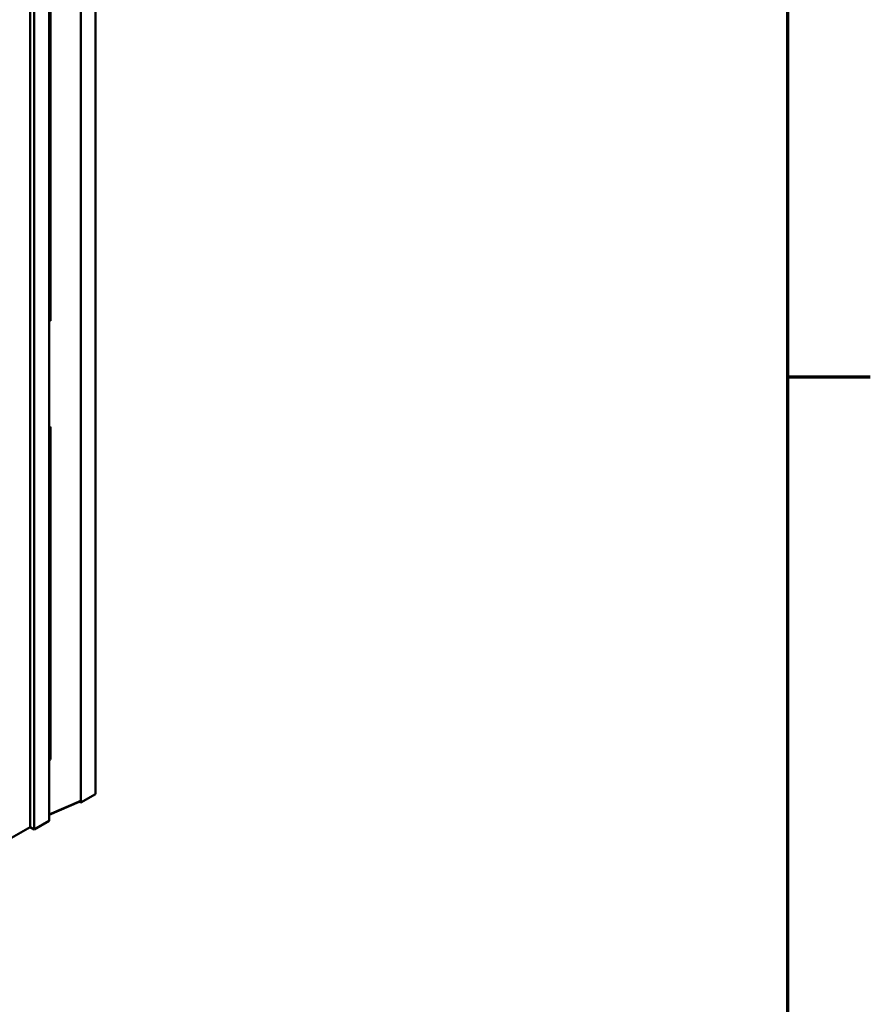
# Model space of a CAD drawing. Header units: millimetres. Extents: x 0 to 4638, y -120 to 1188.
# Tile 219 of 256: x 1570 to 1650, y 238 to 331. Entities that reach past the tile are written whole.
import ezdxf

# ---------------------------------------------------------------- set-up
doc = ezdxf.new("R2010")
doc.units = ezdxf.units.MM
doc.header["$LTSCALE"] = 2
doc.layers.get('0').update_dxf_attribs({"lineweight": 25})
for name, color, linetype, lineweight in [('Rahmen (ISO)', 7, 'Continuous', 70), ('Sichtbar (ISO)', 7, 'Continuous', 50), ('Sichtbar schmal (ISO)', 7, 'Continuous', 35)]:
    doc.layers.add(name, color=color, linetype=linetype, lineweight=lineweight)

# ---------------------------------------------------------------- blocks, each defined once
blk = doc.blocks.new('Ränder Vorgaberahmen')
at = {"layer": 'Rahmen (ISO)'}
blk.add_line((821, 148.5), (824.9, 148.5), dxfattribs=at)
at = {"layer": 'Rahmen (ISO)', "flags": 128}
blk.add_lwpolyline([(20, 20), (20, 574), (821, 574), (821, 20), (20, 20)], dxfattribs=at)

msp = doc.modelspace()

# ---------------------------------------------------------------- linework, layer by layer
at = {"layer": 'Sichtbar (ISO)'}
for p, q in [((1572.4339, 255.1845), (1572.4339, 525.1183)), ((1570.6426, 254.5858), (1570.6426, 524.0841)), ((1571.0197, 254.368), (1571.0197, 524.3018)), ((1576.7944, 257.702), (1576.7944, 392.6417)), ((1575.4038, 256.8992), (1575.4038, 391.8388)), ((1575.4038, 391.6755), (1575.4038, 257.0625)), ((1572.5542, 343.985), (1572.5542, 302.2734)), ((1572.5542, 292.2736), (1572.5542, 260.9388)), ((1572.4339, 261.1463), (1572.5542, 260.9388)), ((1572.5542, 260.9388), (1572.4339, 260.8758)), ((1572.4339, 255.7704), (1575.4038, 257.0625)), ((1575.261, 256.9816), (1572.4339, 255.7517)), ((1575.4038, 257.0625), (1575.261, 256.9816)), ((1575.261, 256.9816), (1575.4038, 256.8992)), ((1576.7944, 257.702), (1575.4038, 256.8992)), ((1571.0197, 254.368), (1572.4339, 255.1845)), ((1568.6627, 253.4427), (1570.6426, 254.5858)), ((1571.0197, 254.368), (1570.6426, 254.5858))]:
    msp.add_line(p, q, dxfattribs=at)
for centre, major_axis, ratio, start_param, end_param in [((1572.0782, 302.5349), (0.3305, -0.5792), 0.5914569, 0.8032911, 1.5300236), ((1572.0782, 292.5618), (-0.3389, 0.5932), 0.5635455, 3.1934461, 3.9201787)]:
    msp.add_ellipse(centre, major_axis=major_axis, ratio=ratio, start_param=start_param, end_param=end_param, dxfattribs=at)
at = {"layer": 'Sichtbar schmal (ISO)'}
for p, q in [((1572.5542, 302.2734), (1572.4339, 302.1996)), ((1572.4339, 292.2427), (1572.5542, 292.2736))]:
    msp.add_line(p, q, dxfattribs=at)

# ---------------------------------------------------------------- block references
at = {"xscale": 2, "yscale": 2, "zscale": 2}
msp.add_blockref('Ränder Vorgaberahmen', (0, 0), dxfattribs=at)

doc.saveas('drawing.dxf')
